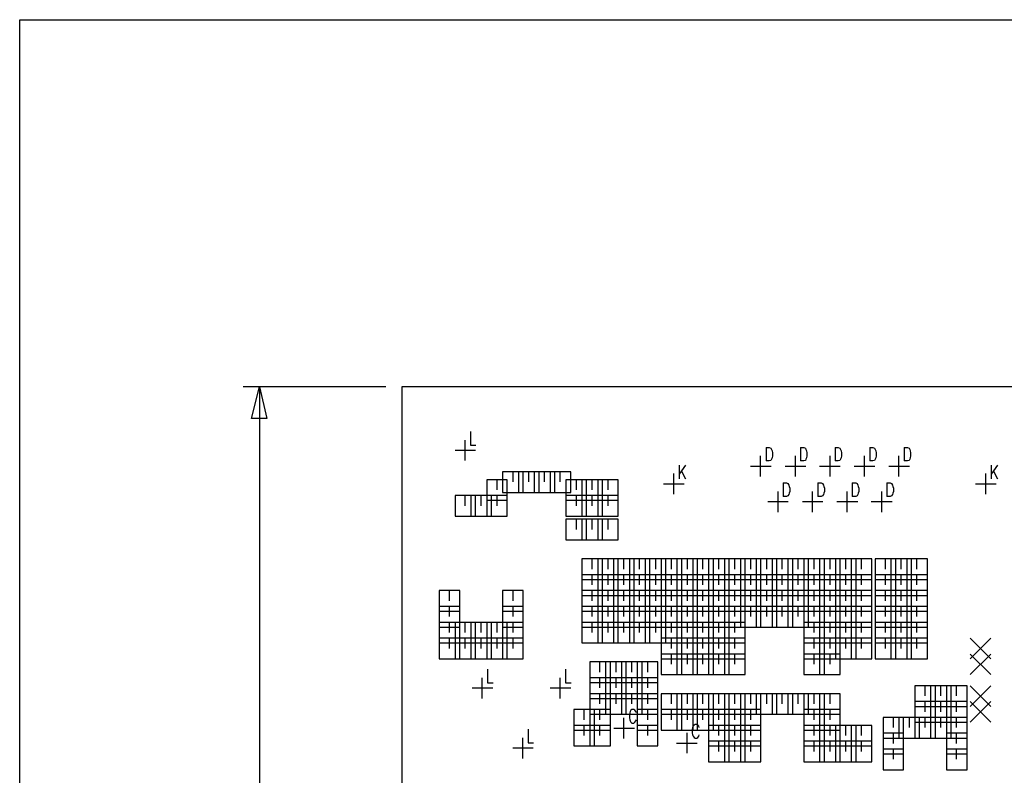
# Model space of a CAD drawing. Extents: x 11.9 to 28.1, y 10.8 to 21.2.
# Tile 7 of 45: x 11.9 to 15, y 18.8 to 21.2. Entities that reach past the tile are written whole.
import ezdxf

# ---------------------------------------------------------------- set-up
doc = ezdxf.new("R2010")
doc.units = 0
doc.header["$MEASUREMENT"] = 0
doc.layers.add('LAYNR1', color=2, linetype='Continuous')

msp = doc.modelspace()

# ---------------------------------------------------------------- linework, layer by layer
at = {"layer": 'LAYNR1', "color": 7}
for points in [[(11.892, 21.199), (28.093, 21.199)], [(11.892, 10.799), (11.892, 21.199)], [(13.047, 20.041), (12.597, 20.041)], [(12.623, 19.941), (12.648, 20.041)], [(12.648, 20.041), (12.648, 17.417)], [(12.648, 20.041), (12.672, 19.941)], [(23.448, 20.041), (13.097, 20.041)], [(13.097, 20.041), (13.097, 14.641)], [(13.097, 20.041), (13.098, 20.041)], [(12.672, 19.941), (12.623, 19.941)], [(13.314, 19.9), (13.314, 19.857)], [(13.297, 19.808), (13.297, 19.873)], [(13.314, 19.857), (13.331, 19.857)], [(14.246, 19.85), (14.246, 19.807)], [(14.246, 19.85), (14.256, 19.85), (14.261, 19.847), (14.263, 19.843), (14.265, 19.839)], [(14.355, 19.85), (14.355, 19.807)], [(14.355, 19.85), (14.365, 19.85), (14.37, 19.847), (14.372, 19.843), (14.374, 19.839)], [(14.464, 19.85), (14.464, 19.807)], [(14.464, 19.85), (14.474, 19.85), (14.479, 19.847), (14.481, 19.843), (14.483, 19.839)], [(14.573, 19.85), (14.573, 19.807)], [(14.573, 19.85), (14.583, 19.85), (14.588, 19.847), (14.59, 19.843), (14.592, 19.839)], [(14.682, 19.85), (14.682, 19.807)], [(14.682, 19.85), (14.692, 19.85), (14.697, 19.847), (14.699, 19.843), (14.701, 19.839)], [(13.265, 19.841), (13.33, 19.841)], [(14.229, 19.758), (14.229, 19.823)], [(14.266, 19.823), (14.265, 19.817), (14.263, 19.813), (14.261, 19.809), (14.256, 19.807)], [(14.265, 19.839), (14.266, 19.833), (14.266, 19.823)], [(14.339, 19.758), (14.339, 19.823)], [(14.375, 19.823), (14.374, 19.817), (14.372, 19.813), (14.37, 19.809), (14.365, 19.807)], [(14.374, 19.839), (14.375, 19.833), (14.375, 19.823)], [(14.448, 19.758), (14.448, 19.823)], [(14.484, 19.823), (14.483, 19.817), (14.481, 19.813), (14.479, 19.809), (14.474, 19.807)], [(14.483, 19.839), (14.484, 19.833), (14.484, 19.823)], [(14.557, 19.758), (14.557, 19.823)], [(14.593, 19.823), (14.592, 19.817), (14.59, 19.813), (14.588, 19.809), (14.583, 19.807)], [(14.592, 19.839), (14.593, 19.833), (14.593, 19.823)], [(14.665, 19.758), (14.665, 19.823)], [(14.702, 19.823), (14.701, 19.817), (14.699, 19.813), (14.697, 19.809), (14.692, 19.807)], [(14.701, 19.839), (14.702, 19.833), (14.702, 19.823)], [(13.972, 19.794), (13.972, 19.751)], [(13.992, 19.794), (13.972, 19.765)], [(14.197, 19.791), (14.262, 19.791)], [(14.256, 19.807), (14.246, 19.807)], [(14.306, 19.791), (14.371, 19.791)], [(14.365, 19.807), (14.355, 19.807)], [(14.415, 19.791), (14.48, 19.791)], [(14.474, 19.807), (14.464, 19.807)], [(14.524, 19.791), (14.589, 19.791)], [(14.583, 19.807), (14.573, 19.807)], [(14.633, 19.791), (14.698, 19.791)], [(14.692, 19.807), (14.682, 19.807)], [(14.956, 19.794), (14.956, 19.751)], [(14.976, 19.794), (14.956, 19.765)], [(13.48, 19.773), (13.415, 19.773)], [(13.415, 19.773), (13.415, 19.708)], [(13.448, 19.741), (13.448, 19.773)], [(13.53, 19.773), (13.465, 19.773)], [(13.465, 19.773), (13.465, 19.708)], [(13.48, 19.708), (13.48, 19.773)], [(13.498, 19.741), (13.498, 19.773)], [(13.58, 19.773), (13.515, 19.773)], [(13.515, 19.773), (13.515, 19.708)], [(13.53, 19.708), (13.53, 19.773)], [(13.547, 19.741), (13.547, 19.773)], [(13.63, 19.773), (13.565, 19.773)], [(13.565, 19.773), (13.565, 19.708)], [(13.58, 19.708), (13.58, 19.773)], [(13.597, 19.741), (13.597, 19.773)], [(13.63, 19.708), (13.63, 19.773)], [(13.955, 19.702), (13.955, 19.767)], [(13.979, 19.775), (13.992, 19.751)], [(14.939, 19.702), (14.939, 19.767)], [(14.963, 19.775), (14.976, 19.751)], [(13.43, 19.748), (13.365, 19.748)], [(13.365, 19.748), (13.365, 19.683)], [(13.398, 19.716), (13.398, 19.748)], [(13.43, 19.683), (13.43, 19.748)], [(13.68, 19.748), (13.615, 19.748)], [(13.615, 19.748), (13.615, 19.683)], [(13.648, 19.716), (13.648, 19.748)], [(13.73, 19.748), (13.665, 19.748)], [(13.665, 19.748), (13.665, 19.683)], [(13.68, 19.683), (13.68, 19.748)], [(13.698, 19.716), (13.698, 19.748)], [(13.78, 19.748), (13.715, 19.748)], [(13.715, 19.748), (13.715, 19.683)], [(13.73, 19.683), (13.73, 19.748)], [(13.748, 19.716), (13.748, 19.748)], [(13.78, 19.683), (13.78, 19.748)], [(13.923, 19.735), (13.988, 19.735)], [(14.3, 19.738), (14.3, 19.695)], [(14.3, 19.738), (14.311, 19.738), (14.315, 19.736), (14.318, 19.731), (14.319, 19.727)], [(14.319, 19.727), (14.321, 19.721), (14.321, 19.711)], [(14.409, 19.738), (14.409, 19.695)], [(14.409, 19.738), (14.42, 19.738), (14.424, 19.736), (14.427, 19.731), (14.428, 19.727)], [(14.428, 19.727), (14.43, 19.721), (14.43, 19.711)], [(14.518, 19.738), (14.518, 19.695)], [(14.518, 19.738), (14.529, 19.738), (14.533, 19.736), (14.536, 19.731), (14.537, 19.727)], [(14.537, 19.727), (14.539, 19.721), (14.539, 19.711)], [(14.627, 19.738), (14.627, 19.695)], [(14.627, 19.738), (14.638, 19.738), (14.642, 19.736), (14.645, 19.731), (14.646, 19.727)], [(14.646, 19.727), (14.648, 19.721), (14.648, 19.711)], [(14.907, 19.735), (14.972, 19.735)], [(13.33, 19.698), (13.265, 19.698)], [(13.265, 19.698), (13.265, 19.633)], [(13.297, 19.666), (13.297, 19.698)], [(13.38, 19.698), (13.315, 19.698)], [(13.315, 19.698), (13.315, 19.633)], [(13.33, 19.633), (13.33, 19.698)], [(13.347, 19.666), (13.347, 19.698)], [(13.43, 19.698), (13.365, 19.698)], [(13.365, 19.698), (13.365, 19.633)], [(13.38, 19.633), (13.38, 19.698)], [(13.398, 19.666), (13.398, 19.698)], [(13.415, 19.708), (13.48, 19.708)], [(13.43, 19.633), (13.43, 19.698)], [(13.465, 19.708), (13.53, 19.708)], [(13.515, 19.708), (13.58, 19.708)], [(13.565, 19.708), (13.63, 19.708)], [(13.68, 19.698), (13.615, 19.698)], [(13.615, 19.698), (13.615, 19.633)], [(13.648, 19.666), (13.648, 19.698)], [(13.73, 19.698), (13.665, 19.698)], [(13.665, 19.698), (13.665, 19.633)], [(13.68, 19.633), (13.68, 19.698)], [(13.698, 19.666), (13.698, 19.698)], [(13.78, 19.698), (13.715, 19.698)], [(13.715, 19.698), (13.715, 19.633)], [(13.73, 19.633), (13.73, 19.698)], [(13.748, 19.666), (13.748, 19.698)], [(13.78, 19.633), (13.78, 19.698)], [(14.284, 19.646), (14.284, 19.711)], [(14.311, 19.695), (14.3, 19.695)], [(14.321, 19.711), (14.319, 19.705), (14.318, 19.701), (14.315, 19.697), (14.311, 19.695)], [(14.393, 19.646), (14.393, 19.711)], [(14.42, 19.695), (14.409, 19.695)], [(14.43, 19.711), (14.428, 19.705), (14.427, 19.701), (14.424, 19.697), (14.42, 19.695)], [(14.502, 19.646), (14.502, 19.711)], [(14.529, 19.695), (14.518, 19.695)], [(14.539, 19.711), (14.537, 19.705), (14.536, 19.701), (14.533, 19.697), (14.529, 19.695)], [(14.611, 19.646), (14.611, 19.711)], [(14.638, 19.695), (14.627, 19.695)], [(14.648, 19.711), (14.646, 19.705), (14.645, 19.701), (14.642, 19.697), (14.638, 19.695)], [(13.365, 19.683), (13.43, 19.683)], [(13.615, 19.683), (13.68, 19.683)], [(13.665, 19.683), (13.73, 19.683)], [(13.715, 19.683), (13.78, 19.683)], [(14.252, 19.679), (14.316, 19.679)], [(14.361, 19.679), (14.425, 19.679)], [(14.469, 19.679), (14.535, 19.679)], [(14.578, 19.679), (14.644, 19.679)], [(13.265, 19.633), (13.33, 19.633)], [(13.315, 19.633), (13.38, 19.633)], [(13.365, 19.633), (13.43, 19.633)], [(13.615, 19.633), (13.68, 19.633)], [(13.665, 19.633), (13.73, 19.633)], [(13.715, 19.633), (13.78, 19.633)], [(13.68, 19.623), (13.615, 19.623)], [(13.615, 19.623), (13.615, 19.558)], [(13.648, 19.591), (13.648, 19.623)], [(13.73, 19.623), (13.665, 19.623)], [(13.665, 19.623), (13.665, 19.558)], [(13.68, 19.558), (13.68, 19.623)], [(13.698, 19.591), (13.698, 19.623)], [(13.78, 19.623), (13.715, 19.623)], [(13.715, 19.623), (13.715, 19.558)], [(13.73, 19.558), (13.73, 19.623)], [(13.748, 19.591), (13.748, 19.623)], [(13.78, 19.558), (13.78, 19.623)], [(13.615, 19.558), (13.68, 19.558)], [(13.665, 19.558), (13.73, 19.558)], [(13.715, 19.558), (13.78, 19.558)], [(13.73, 19.498), (13.665, 19.498)], [(13.665, 19.498), (13.665, 19.433)], [(13.698, 19.466), (13.698, 19.498)], [(13.78, 19.498), (13.715, 19.498)], [(13.715, 19.498), (13.715, 19.433)], [(13.73, 19.433), (13.73, 19.498)], [(13.748, 19.466), (13.748, 19.498)], [(13.83, 19.498), (13.765, 19.498)], [(13.765, 19.498), (13.765, 19.433)], [(13.78, 19.433), (13.78, 19.498)], [(13.797, 19.466), (13.797, 19.498)], [(13.88, 19.498), (13.815, 19.498)], [(13.815, 19.498), (13.815, 19.433)], [(13.83, 19.433), (13.83, 19.498)], [(13.847, 19.466), (13.847, 19.498)], [(13.93, 19.498), (13.865, 19.498)], [(13.865, 19.498), (13.865, 19.433)], [(13.88, 19.433), (13.88, 19.498)], [(13.898, 19.466), (13.898, 19.498)], [(13.98, 19.498), (13.915, 19.498)], [(13.915, 19.498), (13.915, 19.433)], [(13.93, 19.433), (13.93, 19.498)], [(13.948, 19.466), (13.948, 19.498)], [(14.03, 19.498), (13.965, 19.498)], [(13.965, 19.498), (13.965, 19.433)], [(13.98, 19.433), (13.98, 19.498)], [(13.998, 19.466), (13.998, 19.498)], [(14.08, 19.498), (14.015, 19.498)], [(14.015, 19.498), (14.015, 19.433)], [(14.03, 19.433), (14.03, 19.498)], [(14.047, 19.466), (14.047, 19.498)], [(14.13, 19.498), (14.065, 19.498)], [(14.065, 19.498), (14.065, 19.433)], [(14.08, 19.433), (14.08, 19.498)], [(14.097, 19.466), (14.097, 19.498)], [(14.18, 19.498), (14.115, 19.498)], [(14.115, 19.498), (14.115, 19.433)], [(14.13, 19.433), (14.13, 19.498)], [(14.148, 19.466), (14.148, 19.498)], [(14.23, 19.498), (14.165, 19.498)], [(14.165, 19.498), (14.165, 19.433)], [(14.18, 19.433), (14.18, 19.498)], [(14.198, 19.466), (14.198, 19.498)], [(14.28, 19.498), (14.215, 19.498)], [(14.215, 19.498), (14.215, 19.433)], [(14.23, 19.433), (14.23, 19.498)], [(14.248, 19.466), (14.248, 19.498)], [(14.33, 19.498), (14.265, 19.498)], [(14.265, 19.498), (14.265, 19.433)], [(14.28, 19.433), (14.28, 19.498)], [(14.297, 19.466), (14.297, 19.498)], [(14.38, 19.498), (14.315, 19.498)], [(14.315, 19.498), (14.315, 19.433)], [(14.33, 19.433), (14.33, 19.498)], [(14.347, 19.466), (14.347, 19.498)], [(14.43, 19.498), (14.365, 19.498)], [(14.365, 19.498), (14.365, 19.433)], [(14.38, 19.433), (14.38, 19.498)], [(14.398, 19.466), (14.398, 19.498)], [(14.48, 19.498), (14.415, 19.498)], [(14.415, 19.498), (14.415, 19.433)], [(14.43, 19.433), (14.43, 19.498)], [(14.448, 19.466), (14.448, 19.498)], [(14.53, 19.498), (14.465, 19.498)], [(14.465, 19.498), (14.465, 19.433)], [(14.48, 19.433), (14.48, 19.498)], [(14.498, 19.466), (14.498, 19.498)], [(14.58, 19.498), (14.515, 19.498)], [(14.515, 19.498), (14.515, 19.433)], [(14.53, 19.433), (14.53, 19.498)], [(14.547, 19.466), (14.547, 19.498)], [(14.58, 19.433), (14.58, 19.498)], [(14.655, 19.498), (14.59, 19.498)], [(14.59, 19.498), (14.59, 19.433)], [(14.623, 19.466), (14.623, 19.498)], [(14.705, 19.498), (14.64, 19.498)], [(14.64, 19.498), (14.64, 19.433)], [(14.655, 19.433), (14.655, 19.498)], [(14.672, 19.466), (14.672, 19.498)], [(14.755, 19.498), (14.69, 19.498)], [(14.69, 19.498), (14.69, 19.433)], [(14.705, 19.433), (14.705, 19.498)], [(14.722, 19.466), (14.722, 19.498)], [(14.755, 19.433), (14.755, 19.498)], [(13.73, 19.448), (13.665, 19.448)], [(13.665, 19.448), (13.665, 19.383)], [(13.698, 19.416), (13.698, 19.448)], [(13.78, 19.448), (13.715, 19.448)], [(13.715, 19.448), (13.715, 19.383)], [(13.73, 19.383), (13.73, 19.448)], [(13.748, 19.416), (13.748, 19.448)], [(13.83, 19.448), (13.765, 19.448)], [(13.765, 19.448), (13.765, 19.383)], [(13.78, 19.383), (13.78, 19.448)], [(13.797, 19.416), (13.797, 19.448)], [(13.88, 19.448), (13.815, 19.448)], [(13.815, 19.448), (13.815, 19.383)], [(13.83, 19.383), (13.83, 19.448)], [(13.847, 19.416), (13.847, 19.448)], [(13.93, 19.448), (13.865, 19.448)], [(13.865, 19.448), (13.865, 19.383)], [(13.88, 19.383), (13.88, 19.448)], [(13.898, 19.416), (13.898, 19.448)], [(13.98, 19.448), (13.915, 19.448)], [(13.915, 19.448), (13.915, 19.383)], [(13.93, 19.383), (13.93, 19.448)], [(13.948, 19.416), (13.948, 19.448)], [(14.03, 19.448), (13.965, 19.448)], [(13.965, 19.448), (13.965, 19.383)], [(13.98, 19.383), (13.98, 19.448)], [(13.998, 19.416), (13.998, 19.448)], [(14.08, 19.448), (14.015, 19.448)], [(14.015, 19.448), (14.015, 19.383)], [(14.03, 19.383), (14.03, 19.448)], [(14.047, 19.416), (14.047, 19.448)], [(14.13, 19.448), (14.065, 19.448)], [(14.065, 19.448), (14.065, 19.383)], [(14.08, 19.383), (14.08, 19.448)], [(14.097, 19.416), (14.097, 19.448)], [(14.18, 19.448), (14.115, 19.448)], [(14.115, 19.448), (14.115, 19.383)], [(14.13, 19.383), (14.13, 19.448)], [(14.148, 19.416), (14.148, 19.448)], [(14.23, 19.448), (14.165, 19.448)], [(14.165, 19.448), (14.165, 19.383)], [(14.18, 19.383), (14.18, 19.448)], [(14.198, 19.416), (14.198, 19.448)], [(14.28, 19.448), (14.215, 19.448)], [(14.215, 19.448), (14.215, 19.383)], [(14.23, 19.383), (14.23, 19.448)], [(14.248, 19.416), (14.248, 19.448)], [(14.33, 19.448), (14.265, 19.448)], [(14.265, 19.448), (14.265, 19.383)], [(14.28, 19.383), (14.28, 19.448)], [(14.297, 19.416), (14.297, 19.448)], [(14.38, 19.448), (14.315, 19.448)], [(14.315, 19.448), (14.315, 19.383)], [(14.33, 19.383), (14.33, 19.448)], [(14.347, 19.416), (14.347, 19.448)], [(14.43, 19.448), (14.365, 19.448)], [(14.365, 19.448), (14.365, 19.383)], [(14.38, 19.383), (14.38, 19.448)], [(14.398, 19.416), (14.398, 19.448)], [(14.48, 19.448), (14.415, 19.448)], [(14.415, 19.448), (14.415, 19.383)], [(14.43, 19.383), (14.43, 19.448)], [(14.448, 19.416), (14.448, 19.448)], [(14.53, 19.448), (14.465, 19.448)], [(14.465, 19.448), (14.465, 19.383)], [(14.48, 19.383), (14.48, 19.448)], [(14.498, 19.416), (14.498, 19.448)], [(14.58, 19.448), (14.515, 19.448)], [(14.515, 19.448), (14.515, 19.383)], [(14.53, 19.383), (14.53, 19.448)], [(14.547, 19.416), (14.547, 19.448)], [(14.58, 19.383), (14.58, 19.448)], [(14.655, 19.448), (14.59, 19.448)], [(14.59, 19.448), (14.59, 19.383)], [(14.623, 19.416), (14.623, 19.448)], [(14.705, 19.448), (14.64, 19.448)], [(14.64, 19.448), (14.64, 19.383)], [(14.655, 19.383), (14.655, 19.448)], [(14.672, 19.416), (14.672, 19.448)], [(14.755, 19.448), (14.69, 19.448)], [(14.69, 19.448), (14.69, 19.383)], [(14.705, 19.383), (14.705, 19.448)], [(14.722, 19.416), (14.722, 19.448)], [(14.755, 19.383), (14.755, 19.448)], [(13.665, 19.433), (13.73, 19.433)], [(13.715, 19.433), (13.78, 19.433)], [(13.765, 19.433), (13.83, 19.433)], [(13.815, 19.433), (13.88, 19.433)], [(13.865, 19.433), (13.93, 19.433)], [(13.915, 19.433), (13.98, 19.433)], [(13.965, 19.433), (14.03, 19.433)], [(14.015, 19.433), (14.08, 19.433)], [(14.065, 19.433), (14.13, 19.433)], [(14.115, 19.433), (14.18, 19.433)], [(14.165, 19.433), (14.23, 19.433)], [(14.215, 19.433), (14.28, 19.433)], [(14.265, 19.433), (14.33, 19.433)], [(14.315, 19.433), (14.38, 19.433)], [(14.365, 19.433), (14.43, 19.433)], [(14.415, 19.433), (14.48, 19.433)], [(14.465, 19.433), (14.53, 19.433)], [(14.515, 19.433), (14.58, 19.433)], [(14.59, 19.433), (14.655, 19.433)], [(14.64, 19.433), (14.705, 19.433)], [(14.69, 19.433), (14.755, 19.433)], [(13.28, 19.398), (13.215, 19.398)], [(13.215, 19.398), (13.215, 19.333)], [(13.248, 19.366), (13.248, 19.398)], [(13.28, 19.333), (13.28, 19.398)], [(13.48, 19.398), (13.415, 19.398)], [(13.415, 19.398), (13.415, 19.333)], [(13.448, 19.366), (13.448, 19.398)], [(13.48, 19.333), (13.48, 19.398)], [(13.73, 19.398), (13.665, 19.398)], [(13.665, 19.398), (13.665, 19.333)], [(13.665, 19.383), (13.73, 19.383)], [(13.698, 19.366), (13.698, 19.398)], [(13.78, 19.398), (13.715, 19.398)], [(13.715, 19.398), (13.715, 19.333)], [(13.715, 19.383), (13.78, 19.383)], [(13.73, 19.333), (13.73, 19.398)], [(13.748, 19.366), (13.748, 19.398)], [(13.83, 19.398), (13.765, 19.398)], [(13.765, 19.398), (13.765, 19.333)], [(13.765, 19.383), (13.83, 19.383)], [(13.78, 19.333), (13.78, 19.398)], [(13.797, 19.366), (13.797, 19.398)], [(13.88, 19.398), (13.815, 19.398)], [(13.815, 19.398), (13.815, 19.333)], [(13.815, 19.383), (13.88, 19.383)], [(13.83, 19.333), (13.83, 19.398)], [(13.847, 19.366), (13.847, 19.398)], [(13.93, 19.398), (13.865, 19.398)], [(13.865, 19.398), (13.865, 19.333)], [(13.865, 19.383), (13.93, 19.383)], [(13.88, 19.333), (13.88, 19.398)], [(13.898, 19.366), (13.898, 19.398)], [(13.98, 19.398), (13.915, 19.398)], [(13.915, 19.398), (13.915, 19.333)], [(13.915, 19.383), (13.98, 19.383)], [(13.93, 19.333), (13.93, 19.398)], [(13.948, 19.366), (13.948, 19.398)], [(14.03, 19.398), (13.965, 19.398)], [(13.965, 19.398), (13.965, 19.333)], [(13.965, 19.383), (14.03, 19.383)], [(13.98, 19.333), (13.98, 19.398)], [(13.998, 19.366), (13.998, 19.398)], [(14.08, 19.398), (14.015, 19.398)], [(14.015, 19.398), (14.015, 19.333)], [(14.015, 19.383), (14.08, 19.383)], [(14.03, 19.333), (14.03, 19.398)], [(14.047, 19.366), (14.047, 19.398)], [(14.13, 19.398), (14.065, 19.398)], [(14.065, 19.398), (14.065, 19.333)], [(14.065, 19.383), (14.13, 19.383)], [(14.08, 19.333), (14.08, 19.398)], [(14.097, 19.366), (14.097, 19.398)], [(14.18, 19.398), (14.115, 19.398)], [(14.115, 19.398), (14.115, 19.333)], [(14.115, 19.383), (14.18, 19.383)], [(14.13, 19.333), (14.13, 19.398)], [(14.148, 19.366), (14.148, 19.398)], [(14.23, 19.398), (14.165, 19.398)], [(14.165, 19.398), (14.165, 19.333)], [(14.165, 19.383), (14.23, 19.383)], [(14.18, 19.333), (14.18, 19.398)], [(14.198, 19.366), (14.198, 19.398)], [(14.28, 19.398), (14.215, 19.398)], [(14.215, 19.398), (14.215, 19.333)], [(14.215, 19.383), (14.28, 19.383)], [(14.23, 19.333), (14.23, 19.398)], [(14.248, 19.366), (14.248, 19.398)], [(14.33, 19.398), (14.265, 19.398)], [(14.265, 19.398), (14.265, 19.333)], [(14.265, 19.383), (14.33, 19.383)], [(14.28, 19.333), (14.28, 19.398)], [(14.297, 19.366), (14.297, 19.398)], [(14.38, 19.398), (14.315, 19.398)], [(14.315, 19.398), (14.315, 19.333)], [(14.315, 19.383), (14.38, 19.383)], [(14.33, 19.333), (14.33, 19.398)], [(14.347, 19.366), (14.347, 19.398)], [(14.43, 19.398), (14.365, 19.398)], [(14.365, 19.398), (14.365, 19.333)], [(14.365, 19.383), (14.43, 19.383)], [(14.38, 19.333), (14.38, 19.398)], [(14.398, 19.366), (14.398, 19.398)], [(14.48, 19.398), (14.415, 19.398)], [(14.415, 19.398), (14.415, 19.333)], [(14.415, 19.383), (14.48, 19.383)], [(14.43, 19.333), (14.43, 19.398)], [(14.448, 19.366), (14.448, 19.398)], [(14.53, 19.398), (14.465, 19.398)], [(14.465, 19.398), (14.465, 19.333)], [(14.465, 19.383), (14.53, 19.383)], [(14.48, 19.333), (14.48, 19.398)], [(14.498, 19.366), (14.498, 19.398)], [(14.58, 19.398), (14.515, 19.398)], [(14.515, 19.398), (14.515, 19.333)], [(14.515, 19.383), (14.58, 19.383)], [(14.53, 19.333), (14.53, 19.398)], [(14.547, 19.366), (14.547, 19.398)], [(14.58, 19.333), (14.58, 19.398)], [(14.655, 19.398), (14.59, 19.398)], [(14.59, 19.398), (14.59, 19.333)], [(14.59, 19.383), (14.655, 19.383)], [(14.623, 19.366), (14.623, 19.398)], [(14.705, 19.398), (14.64, 19.398)], [(14.64, 19.398), (14.64, 19.333)], [(14.64, 19.383), (14.705, 19.383)], [(14.655, 19.333), (14.655, 19.398)], [(14.672, 19.366), (14.672, 19.398)], [(14.755, 19.398), (14.69, 19.398)], [(14.69, 19.398), (14.69, 19.333)], [(14.69, 19.383), (14.755, 19.383)], [(14.705, 19.333), (14.705, 19.398)], [(14.722, 19.366), (14.722, 19.398)], [(14.755, 19.333), (14.755, 19.398)], [(13.28, 19.348), (13.215, 19.348)], [(13.215, 19.348), (13.215, 19.283)], [(13.248, 19.316), (13.248, 19.348)], [(13.28, 19.283), (13.28, 19.348)], [(13.48, 19.348), (13.415, 19.348)], [(13.415, 19.348), (13.415, 19.283)], [(13.448, 19.316), (13.448, 19.348)], [(13.48, 19.283), (13.48, 19.348)], [(13.73, 19.348), (13.665, 19.348)], [(13.665, 19.348), (13.665, 19.283)], [(13.698, 19.316), (13.698, 19.348)], [(13.78, 19.348), (13.715, 19.348)], [(13.715, 19.348), (13.715, 19.283)], [(13.73, 19.283), (13.73, 19.348)], [(13.748, 19.316), (13.748, 19.348)], [(13.83, 19.348), (13.765, 19.348)], [(13.765, 19.348), (13.765, 19.283)], [(13.78, 19.283), (13.78, 19.348)], [(13.797, 19.316), (13.797, 19.348)], [(13.88, 19.348), (13.815, 19.348)], [(13.815, 19.348), (13.815, 19.283)], [(13.83, 19.283), (13.83, 19.348)], [(13.847, 19.316), (13.847, 19.348)], [(13.93, 19.348), (13.865, 19.348)], [(13.865, 19.348), (13.865, 19.283)], [(13.88, 19.283), (13.88, 19.348)], [(13.898, 19.316), (13.898, 19.348)], [(13.98, 19.348), (13.915, 19.348)], [(13.915, 19.348), (13.915, 19.283)], [(13.93, 19.283), (13.93, 19.348)], [(13.948, 19.316), (13.948, 19.348)], [(14.03, 19.348), (13.965, 19.348)], [(13.965, 19.348), (13.965, 19.283)], [(13.98, 19.283), (13.98, 19.348)], [(13.998, 19.316), (13.998, 19.348)], [(14.08, 19.348), (14.015, 19.348)], [(14.015, 19.348), (14.015, 19.283)], [(14.03, 19.283), (14.03, 19.348)], [(14.047, 19.316), (14.047, 19.348)], [(14.13, 19.348), (14.065, 19.348)], [(14.065, 19.348), (14.065, 19.283)], [(14.08, 19.283), (14.08, 19.348)], [(14.097, 19.316), (14.097, 19.348)], [(14.18, 19.348), (14.115, 19.348)], [(14.115, 19.348), (14.115, 19.283)], [(14.13, 19.283), (14.13, 19.348)], [(14.148, 19.316), (14.148, 19.348)], [(14.23, 19.348), (14.165, 19.348)], [(14.165, 19.348), (14.165, 19.283)], [(14.18, 19.283), (14.18, 19.348)], [(14.198, 19.316), (14.198, 19.348)], [(14.28, 19.348), (14.215, 19.348)], [(14.215, 19.348), (14.215, 19.283)], [(14.23, 19.283), (14.23, 19.348)], [(14.248, 19.316), (14.248, 19.348)], [(14.33, 19.348), (14.265, 19.348)], [(14.265, 19.348), (14.265, 19.283)], [(14.28, 19.283), (14.28, 19.348)], [(14.297, 19.316), (14.297, 19.348)], [(14.38, 19.348), (14.315, 19.348)], [(14.315, 19.348), (14.315, 19.283)], [(14.33, 19.283), (14.33, 19.348)], [(14.347, 19.316), (14.347, 19.348)], [(14.43, 19.348), (14.365, 19.348)], [(14.365, 19.348), (14.365, 19.283)], [(14.38, 19.283), (14.38, 19.348)], [(14.398, 19.316), (14.398, 19.348)], [(14.48, 19.348), (14.415, 19.348)], [(14.415, 19.348), (14.415, 19.283)], [(14.43, 19.283), (14.43, 19.348)], [(14.448, 19.316), (14.448, 19.348)], [(14.53, 19.348), (14.465, 19.348)], [(14.465, 19.348), (14.465, 19.283)], [(14.48, 19.283), (14.48, 19.348)], [(14.498, 19.316), (14.498, 19.348)], [(14.58, 19.348), (14.515, 19.348)], [(14.515, 19.348), (14.515, 19.283)], [(14.53, 19.283), (14.53, 19.348)], [(14.547, 19.316), (14.547, 19.348)], [(14.58, 19.283), (14.58, 19.348)], [(14.655, 19.348), (14.59, 19.348)], [(14.59, 19.348), (14.59, 19.283)], [(14.623, 19.316), (14.623, 19.348)], [(14.705, 19.348), (14.64, 19.348)], [(14.64, 19.348), (14.64, 19.283)], [(14.655, 19.283), (14.655, 19.348)], [(14.672, 19.316), (14.672, 19.348)], [(14.755, 19.348), (14.69, 19.348)], [(14.69, 19.348), (14.69, 19.283)], [(14.705, 19.283), (14.705, 19.348)], [(14.722, 19.316), (14.722, 19.348)], [(14.755, 19.283), (14.755, 19.348)], [(13.215, 19.333), (13.28, 19.333)], [(13.415, 19.333), (13.48, 19.333)], [(13.665, 19.333), (13.73, 19.333)], [(13.715, 19.333), (13.78, 19.333)], [(13.765, 19.333), (13.83, 19.333)], [(13.815, 19.333), (13.88, 19.333)], [(13.865, 19.333), (13.93, 19.333)], [(13.915, 19.333), (13.98, 19.333)], [(13.965, 19.333), (14.03, 19.333)], [(14.015, 19.333), (14.08, 19.333)], [(14.065, 19.333), (14.13, 19.333)], [(14.115, 19.333), (14.18, 19.333)], [(14.165, 19.333), (14.23, 19.333)], [(14.215, 19.333), (14.28, 19.333)], [(14.265, 19.333), (14.33, 19.333)], [(14.315, 19.333), (14.38, 19.333)], [(14.365, 19.333), (14.43, 19.333)], [(14.415, 19.333), (14.48, 19.333)], [(14.465, 19.333), (14.53, 19.333)], [(14.515, 19.333), (14.58, 19.333)], [(14.59, 19.333), (14.655, 19.333)], [(14.64, 19.333), (14.705, 19.333)], [(14.69, 19.333), (14.755, 19.333)], [(13.28, 19.298), (13.215, 19.298)], [(13.215, 19.298), (13.215, 19.233)], [(13.248, 19.266), (13.248, 19.298)], [(13.33, 19.298), (13.265, 19.298)], [(13.265, 19.298), (13.265, 19.233)], [(13.28, 19.233), (13.28, 19.298)], [(13.297, 19.266), (13.297, 19.298)], [(13.38, 19.298), (13.315, 19.298)], [(13.315, 19.298), (13.315, 19.233)], [(13.33, 19.233), (13.33, 19.298)], [(13.347, 19.266), (13.347, 19.298)], [(13.43, 19.298), (13.365, 19.298)], [(13.365, 19.298), (13.365, 19.233)], [(13.38, 19.233), (13.38, 19.298)], [(13.398, 19.266), (13.398, 19.298)], [(13.48, 19.298), (13.415, 19.298)], [(13.415, 19.298), (13.415, 19.233)], [(13.43, 19.233), (13.43, 19.298)], [(13.448, 19.266), (13.448, 19.298)], [(13.48, 19.233), (13.48, 19.298)], [(13.73, 19.298), (13.665, 19.298)], [(13.665, 19.298), (13.665, 19.233)], [(13.698, 19.266), (13.698, 19.298)], [(13.78, 19.298), (13.715, 19.298)], [(13.715, 19.298), (13.715, 19.233)], [(13.73, 19.233), (13.73, 19.298)], [(13.748, 19.266), (13.748, 19.298)], [(13.83, 19.298), (13.765, 19.298)], [(13.765, 19.298), (13.765, 19.233)], [(13.78, 19.233), (13.78, 19.298)], [(13.797, 19.266), (13.797, 19.298)], [(13.88, 19.298), (13.815, 19.298)], [(13.815, 19.298), (13.815, 19.233)], [(13.83, 19.233), (13.83, 19.298)], [(13.847, 19.266), (13.847, 19.298)], [(13.93, 19.298), (13.865, 19.298)], [(13.865, 19.298), (13.865, 19.233)], [(13.88, 19.233), (13.88, 19.298)], [(13.898, 19.266), (13.898, 19.298)], [(13.98, 19.298), (13.915, 19.298)], [(13.915, 19.298), (13.915, 19.233)], [(13.93, 19.233), (13.93, 19.298)], [(13.948, 19.266), (13.948, 19.298)], [(14.03, 19.298), (13.965, 19.298)], [(13.965, 19.298), (13.965, 19.233)], [(13.98, 19.233), (13.98, 19.298)], [(13.998, 19.266), (13.998, 19.298)], [(14.08, 19.298), (14.015, 19.298)], [(14.015, 19.298), (14.015, 19.233)], [(14.03, 19.233), (14.03, 19.298)], [(14.047, 19.266), (14.047, 19.298)], [(14.13, 19.298), (14.065, 19.298)], [(14.065, 19.298), (14.065, 19.233)], [(14.08, 19.233), (14.08, 19.298)], [(14.097, 19.266), (14.097, 19.298)], [(14.18, 19.298), (14.115, 19.298)], [(14.115, 19.298), (14.115, 19.233)], [(14.13, 19.233), (14.13, 19.298)], [(14.148, 19.266), (14.148, 19.298)], [(14.18, 19.233), (14.18, 19.298)], [(14.43, 19.298), (14.365, 19.298)], [(14.365, 19.298), (14.365, 19.233)], [(14.398, 19.266), (14.398, 19.298)], [(14.48, 19.298), (14.415, 19.298)], [(14.415, 19.298), (14.415, 19.233)], [(14.43, 19.233), (14.43, 19.298)], [(14.448, 19.266), (14.448, 19.298)], [(14.53, 19.298), (14.465, 19.298)], [(14.465, 19.298), (14.465, 19.233)], [(14.48, 19.233), (14.48, 19.298)], [(14.498, 19.266), (14.498, 19.298)], [(14.58, 19.298), (14.515, 19.298)], [(14.515, 19.298), (14.515, 19.233)], [(14.53, 19.233), (14.53, 19.298)], [(14.547, 19.266), (14.547, 19.298)], [(14.58, 19.233), (14.58, 19.298)], [(14.655, 19.298), (14.59, 19.298)], [(14.59, 19.298), (14.59, 19.233)], [(14.623, 19.266), (14.623, 19.298)], [(14.705, 19.298), (14.64, 19.298)], [(14.64, 19.298), (14.64, 19.233)], [(14.655, 19.233), (14.655, 19.298)], [(14.672, 19.266), (14.672, 19.298)], [(14.755, 19.298), (14.69, 19.298)], [(14.69, 19.298), (14.69, 19.233)], [(14.705, 19.233), (14.705, 19.298)], [(14.722, 19.266), (14.722, 19.298)], [(14.755, 19.233), (14.755, 19.298)], [(13.215, 19.283), (13.28, 19.283)], [(13.415, 19.283), (13.48, 19.283)], [(13.665, 19.283), (13.73, 19.283)], [(13.715, 19.283), (13.78, 19.283)], [(13.765, 19.283), (13.83, 19.283)], [(13.815, 19.283), (13.88, 19.283)], [(13.865, 19.283), (13.93, 19.283)], [(13.915, 19.283), (13.98, 19.283)], [(13.965, 19.283), (14.03, 19.283)], [(14.015, 19.283), (14.08, 19.283)], [(14.065, 19.283), (14.13, 19.283)], [(14.115, 19.283), (14.18, 19.283)], [(14.165, 19.283), (14.23, 19.283)], [(14.215, 19.283), (14.28, 19.283)], [(14.265, 19.283), (14.33, 19.283)], [(14.315, 19.283), (14.38, 19.283)], [(14.365, 19.283), (14.43, 19.283)], [(14.415, 19.283), (14.48, 19.283)], [(14.465, 19.283), (14.53, 19.283)], [(14.515, 19.283), (14.58, 19.283)], [(14.59, 19.283), (14.655, 19.283)], [(14.64, 19.283), (14.705, 19.283)], [(14.69, 19.283), (14.755, 19.283)], [(13.28, 19.248), (13.215, 19.248)], [(13.215, 19.248), (13.215, 19.183)], [(13.215, 19.233), (13.28, 19.233)], [(13.248, 19.216), (13.248, 19.248)], [(13.33, 19.248), (13.265, 19.248)], [(13.265, 19.248), (13.265, 19.183)], [(13.265, 19.233), (13.33, 19.233)], [(13.28, 19.183), (13.28, 19.248)], [(13.297, 19.216), (13.297, 19.248)], [(13.38, 19.248), (13.315, 19.248)], [(13.315, 19.248), (13.315, 19.183)], [(13.315, 19.233), (13.38, 19.233)], [(13.33, 19.183), (13.33, 19.248)], [(13.347, 19.216), (13.347, 19.248)], [(13.43, 19.248), (13.365, 19.248)], [(13.365, 19.248), (13.365, 19.183)], [(13.365, 19.233), (13.43, 19.233)], [(13.38, 19.183), (13.38, 19.248)], [(13.398, 19.216), (13.398, 19.248)], [(13.48, 19.248), (13.415, 19.248)], [(13.415, 19.248), (13.415, 19.183)], [(13.415, 19.233), (13.48, 19.233)], [(13.43, 19.183), (13.43, 19.248)], [(13.448, 19.216), (13.448, 19.248)], [(13.48, 19.183), (13.48, 19.248)], [(13.665, 19.233), (13.73, 19.233)], [(13.715, 19.233), (13.78, 19.233)], [(13.765, 19.233), (13.83, 19.233)], [(13.815, 19.233), (13.88, 19.233)], [(13.865, 19.233), (13.93, 19.233)], [(13.98, 19.248), (13.915, 19.248)], [(13.915, 19.248), (13.915, 19.183)], [(13.915, 19.233), (13.98, 19.233)], [(13.948, 19.216), (13.948, 19.248)], [(14.03, 19.248), (13.965, 19.248)], [(13.965, 19.248), (13.965, 19.183)], [(13.965, 19.233), (14.03, 19.233)], [(13.98, 19.183), (13.98, 19.248)], [(13.998, 19.216), (13.998, 19.248)], [(14.08, 19.248), (14.015, 19.248)], [(14.015, 19.248), (14.015, 19.183)], [(14.015, 19.233), (14.08, 19.233)], [(14.03, 19.183), (14.03, 19.248)], [(14.047, 19.216), (14.047, 19.248)], [(14.13, 19.248), (14.065, 19.248)], [(14.065, 19.248), (14.065, 19.183)], [(14.065, 19.233), (14.13, 19.233)], [(14.08, 19.183), (14.08, 19.248)], [(14.097, 19.216), (14.097, 19.248)], [(14.18, 19.248), (14.115, 19.248)], [(14.115, 19.248), (14.115, 19.183)], [(14.115, 19.233), (14.18, 19.233)], [(14.13, 19.183), (14.13, 19.248)], [(14.148, 19.216), (14.148, 19.248)], [(14.18, 19.183), (14.18, 19.248)], [(14.43, 19.248), (14.365, 19.248)], [(14.365, 19.248), (14.365, 19.183)], [(14.365, 19.233), (14.43, 19.233)], [(14.398, 19.216), (14.398, 19.248)], [(14.48, 19.248), (14.415, 19.248)], [(14.415, 19.248), (14.415, 19.183)], [(14.415, 19.233), (14.48, 19.233)], [(14.43, 19.183), (14.43, 19.248)], [(14.448, 19.216), (14.448, 19.248)], [(14.53, 19.248), (14.465, 19.248)], [(14.465, 19.248), (14.465, 19.183)], [(14.465, 19.233), (14.53, 19.233)], [(14.48, 19.183), (14.48, 19.248)], [(14.498, 19.216), (14.498, 19.248)], [(14.58, 19.248), (14.515, 19.248)], [(14.515, 19.248), (14.515, 19.183)], [(14.515, 19.233), (14.58, 19.233)], [(14.53, 19.183), (14.53, 19.248)], [(14.547, 19.216), (14.547, 19.248)], [(14.58, 19.183), (14.58, 19.248)], [(14.655, 19.248), (14.59, 19.248)], [(14.59, 19.248), (14.59, 19.183)], [(14.59, 19.233), (14.655, 19.233)], [(14.623, 19.216), (14.623, 19.248)], [(14.705, 19.248), (14.64, 19.248)], [(14.64, 19.248), (14.64, 19.183)], [(14.64, 19.233), (14.705, 19.233)], [(14.655, 19.183), (14.655, 19.248)], [(14.672, 19.216), (14.672, 19.248)], [(14.755, 19.248), (14.69, 19.248)], [(14.69, 19.248), (14.69, 19.183)], [(14.69, 19.233), (14.755, 19.233)], [(14.705, 19.183), (14.705, 19.248)], [(14.722, 19.216), (14.722, 19.248)], [(14.755, 19.183), (14.755, 19.248)], [(14.89, 19.183), (14.955, 19.248)], [(14.89, 19.248), (14.955, 19.183)], [(13.98, 19.198), (13.915, 19.198)], [(13.915, 19.198), (13.915, 19.133)], [(13.948, 19.166), (13.948, 19.198)], [(14.03, 19.198), (13.965, 19.198)], [(13.965, 19.198), (13.965, 19.133)], [(13.98, 19.133), (13.98, 19.198)], [(13.998, 19.166), (13.998, 19.198)], [(14.08, 19.198), (14.015, 19.198)], [(14.015, 19.198), (14.015, 19.133)], [(14.03, 19.133), (14.03, 19.198)], [(14.047, 19.166), (14.047, 19.198)], [(14.13, 19.198), (14.065, 19.198)], [(14.065, 19.198), (14.065, 19.133)], [(14.08, 19.133), (14.08, 19.198)], [(14.097, 19.166), (14.097, 19.198)], [(14.18, 19.198), (14.115, 19.198)], [(14.115, 19.198), (14.115, 19.133)], [(14.13, 19.133), (14.13, 19.198)], [(14.148, 19.166), (14.148, 19.198)], [(14.18, 19.133), (14.18, 19.198)], [(14.43, 19.198), (14.365, 19.198)], [(14.365, 19.198), (14.365, 19.133)], [(14.398, 19.166), (14.398, 19.198)], [(14.48, 19.198), (14.415, 19.198)], [(14.415, 19.198), (14.415, 19.133)], [(14.43, 19.133), (14.43, 19.198)], [(14.448, 19.166), (14.448, 19.198)], [(14.48, 19.133), (14.48, 19.198)], [(14.89, 19.133), (14.955, 19.198)], [(14.89, 19.198), (14.955, 19.133)], [(13.215, 19.183), (13.28, 19.183)], [(13.265, 19.183), (13.33, 19.183)], [(13.315, 19.183), (13.38, 19.183)], [(13.365, 19.183), (13.43, 19.183)], [(13.415, 19.183), (13.48, 19.183)], [(13.755, 19.173), (13.69, 19.173)], [(13.69, 19.173), (13.69, 19.108)], [(13.722, 19.141), (13.722, 19.173)], [(13.805, 19.173), (13.74, 19.173)], [(13.74, 19.173), (13.74, 19.108)], [(13.755, 19.108), (13.755, 19.173)], [(13.773, 19.141), (13.773, 19.173)], [(13.855, 19.173), (13.79, 19.173)], [(13.79, 19.173), (13.79, 19.108)], [(13.805, 19.108), (13.805, 19.173)], [(13.823, 19.141), (13.823, 19.173)], [(13.905, 19.173), (13.84, 19.173)], [(13.84, 19.173), (13.84, 19.108)], [(13.855, 19.108), (13.855, 19.173)], [(13.873, 19.141), (13.873, 19.173)], [(13.905, 19.108), (13.905, 19.173)], [(13.915, 19.183), (13.98, 19.183)], [(13.965, 19.183), (14.03, 19.183)], [(14.015, 19.183), (14.08, 19.183)], [(14.065, 19.183), (14.13, 19.183)], [(14.115, 19.183), (14.18, 19.183)], [(14.365, 19.183), (14.43, 19.183)], [(14.415, 19.183), (14.48, 19.183)], [(14.465, 19.183), (14.53, 19.183)], [(14.515, 19.183), (14.58, 19.183)], [(14.59, 19.183), (14.655, 19.183)], [(14.64, 19.183), (14.705, 19.183)], [(14.69, 19.183), (14.755, 19.183)], [(13.368, 19.15), (13.368, 19.107)], [(13.614, 19.15), (13.614, 19.107)], [(13.915, 19.133), (13.98, 19.133)], [(13.965, 19.133), (14.03, 19.133)], [(14.015, 19.133), (14.08, 19.133)], [(14.065, 19.133), (14.13, 19.133)], [(14.115, 19.133), (14.18, 19.133)], [(14.365, 19.133), (14.43, 19.133)], [(14.415, 19.133), (14.48, 19.133)], [(13.351, 19.058), (13.351, 19.123)], [(13.368, 19.107), (13.385, 19.107)], [(13.597, 19.058), (13.597, 19.123)], [(13.614, 19.107), (13.631, 19.107)], [(13.755, 19.123), (13.69, 19.123)], [(13.69, 19.123), (13.69, 19.058)], [(13.69, 19.108), (13.755, 19.108)], [(13.722, 19.091), (13.722, 19.123)], [(13.805, 19.123), (13.74, 19.123)], [(13.74, 19.123), (13.74, 19.058)], [(13.74, 19.108), (13.805, 19.108)], [(13.755, 19.058), (13.755, 19.123)], [(13.773, 19.091), (13.773, 19.123)], [(13.855, 19.123), (13.79, 19.123)], [(13.79, 19.123), (13.79, 19.058)], [(13.79, 19.108), (13.855, 19.108)], [(13.805, 19.058), (13.805, 19.123)], [(13.823, 19.091), (13.823, 19.123)], [(13.905, 19.123), (13.84, 19.123)], [(13.84, 19.123), (13.84, 19.058)], [(13.84, 19.108), (13.905, 19.108)], [(13.855, 19.058), (13.855, 19.123)], [(13.873, 19.091), (13.873, 19.123)], [(13.905, 19.058), (13.905, 19.123)], [(13.319, 19.091), (13.384, 19.091)], [(13.565, 19.091), (13.63, 19.091)], [(13.755, 19.073), (13.69, 19.073)], [(13.69, 19.073), (13.69, 19.008)], [(13.722, 19.041), (13.722, 19.073)], [(13.805, 19.073), (13.74, 19.073)], [(13.74, 19.073), (13.74, 19.008)], [(13.755, 19.008), (13.755, 19.073)], [(13.773, 19.041), (13.773, 19.073)], [(13.855, 19.073), (13.79, 19.073)], [(13.79, 19.073), (13.79, 19.008)], [(13.805, 19.008), (13.805, 19.073)], [(13.823, 19.041), (13.823, 19.073)], [(13.905, 19.073), (13.84, 19.073)], [(13.84, 19.073), (13.84, 19.008)], [(13.855, 19.008), (13.855, 19.073)], [(13.873, 19.041), (13.873, 19.073)], [(13.905, 19.008), (13.905, 19.073)], [(13.98, 19.073), (13.915, 19.073)], [(13.915, 19.073), (13.915, 19.008)], [(13.948, 19.041), (13.948, 19.073)], [(14.03, 19.073), (13.965, 19.073)], [(13.965, 19.073), (13.965, 19.008)], [(13.98, 19.008), (13.98, 19.073)], [(13.998, 19.041), (13.998, 19.073)], [(14.08, 19.073), (14.015, 19.073)], [(14.015, 19.073), (14.015, 19.008)], [(14.03, 19.008), (14.03, 19.073)], [(14.047, 19.041), (14.047, 19.073)], [(14.13, 19.073), (14.065, 19.073)], [(14.065, 19.073), (14.065, 19.008)], [(14.08, 19.008), (14.08, 19.073)], [(14.097, 19.041), (14.097, 19.073)], [(14.18, 19.073), (14.115, 19.073)], [(14.115, 19.073), (14.115, 19.008)], [(14.13, 19.008), (14.13, 19.073)], [(14.148, 19.041), (14.148, 19.073)], [(14.23, 19.073), (14.165, 19.073)], [(14.165, 19.073), (14.165, 19.008)], [(14.18, 19.008), (14.18, 19.073)], [(14.198, 19.041), (14.198, 19.073)], [(14.28, 19.073), (14.215, 19.073)], [(14.215, 19.073), (14.215, 19.008)], [(14.23, 19.008), (14.23, 19.073)], [(14.248, 19.041), (14.248, 19.073)], [(14.33, 19.073), (14.265, 19.073)], [(14.265, 19.073), (14.265, 19.008)], [(14.28, 19.008), (14.28, 19.073)], [(14.297, 19.041), (14.297, 19.073)], [(14.38, 19.073), (14.315, 19.073)], [(14.315, 19.073), (14.315, 19.008)], [(14.33, 19.008), (14.33, 19.073)], [(14.347, 19.041), (14.347, 19.073)], [(14.43, 19.073), (14.365, 19.073)], [(14.365, 19.073), (14.365, 19.008)], [(14.38, 19.008), (14.38, 19.073)], [(14.398, 19.041), (14.398, 19.073)], [(14.48, 19.073), (14.415, 19.073)], [(14.415, 19.073), (14.415, 19.008)], [(14.43, 19.008), (14.43, 19.073)], [(14.448, 19.041), (14.448, 19.073)], [(14.48, 19.008), (14.48, 19.073)], [(14.78, 19.098), (14.715, 19.098)], [(14.715, 19.098), (14.715, 19.033)], [(14.748, 19.066), (14.748, 19.098)], [(14.83, 19.098), (14.765, 19.098)], [(14.765, 19.098), (14.765, 19.033)], [(14.78, 19.033), (14.78, 19.098)], [(14.797, 19.066), (14.797, 19.098)], [(14.88, 19.098), (14.815, 19.098)], [(14.815, 19.098), (14.815, 19.033)], [(14.83, 19.033), (14.83, 19.098)], [(14.847, 19.066), (14.847, 19.098)], [(14.88, 19.033), (14.88, 19.098)], [(14.89, 19.033), (14.955, 19.098)], [(14.89, 19.098), (14.955, 19.033)], [(13.69, 19.058), (13.755, 19.058)], [(13.74, 19.058), (13.805, 19.058)], [(13.79, 19.058), (13.855, 19.058)], [(13.84, 19.058), (13.905, 19.058)], [(14.78, 19.048), (14.715, 19.048)], [(14.715, 19.048), (14.715, 18.983)], [(14.748, 19.016), (14.748, 19.048)], [(14.83, 19.048), (14.765, 19.048)], [(14.765, 19.048), (14.765, 18.983)], [(14.78, 18.983), (14.78, 19.048)], [(14.797, 19.016), (14.797, 19.048)], [(14.88, 19.048), (14.815, 19.048)], [(14.815, 19.048), (14.815, 18.983)], [(14.83, 18.983), (14.83, 19.048)], [(14.847, 19.016), (14.847, 19.048)], [(14.88, 18.983), (14.88, 19.048)], [(14.89, 18.983), (14.955, 19.048)], [(14.89, 19.048), (14.955, 18.983)], [(13.705, 19.023), (13.64, 19.023)], [(13.64, 19.023), (13.64, 18.958)], [(13.672, 18.991), (13.672, 19.023)], [(13.755, 19.023), (13.69, 19.023)], [(13.69, 19.023), (13.69, 18.958)], [(13.69, 19.008), (13.755, 19.008)], [(13.705, 18.958), (13.705, 19.023)], [(13.722, 18.991), (13.722, 19.023)], [(13.74, 19.008), (13.805, 19.008)], [(13.755, 18.958), (13.755, 19.023)], [(13.79, 19.008), (13.855, 19.008)], [(13.837, 19.013), (13.835, 19.017), (13.832, 19.021), (13.829, 19.023), (13.823, 19.023), (13.82, 19.021), (13.817, 19.017), (13.816, 19.013), (13.815, 19.007), (13.815, 18.997), (13.816, 18.991), (13.817, 18.987), (13.82, 18.983), (13.823, 18.98), (13.829, 18.98), (13.832, 18.983), (13.835, 18.987), (13.837, 18.991)], [(13.905, 19.023), (13.84, 19.023)], [(13.84, 19.023), (13.84, 18.958)], [(13.84, 19.008), (13.905, 19.008)], [(13.873, 18.991), (13.873, 19.023)], [(13.905, 18.958), (13.905, 19.023)], [(13.98, 19.023), (13.915, 19.023)], [(13.915, 19.023), (13.915, 18.958)], [(13.915, 19.008), (13.98, 19.008)], [(13.948, 18.991), (13.948, 19.023)], [(14.03, 19.023), (13.965, 19.023)], [(13.965, 19.023), (13.965, 18.958)], [(13.965, 19.008), (14.03, 19.008)], [(13.98, 18.958), (13.98, 19.023)], [(13.998, 18.991), (13.998, 19.023)], [(14.08, 19.023), (14.015, 19.023)], [(14.015, 19.023), (14.015, 18.958)], [(14.015, 19.008), (14.08, 19.008)], [(14.03, 18.958), (14.03, 19.023)], [(14.047, 18.991), (14.047, 19.023)], [(14.13, 19.023), (14.065, 19.023)], [(14.065, 19.023), (14.065, 18.958)], [(14.065, 19.008), (14.13, 19.008)], [(14.08, 18.958), (14.08, 19.023)], [(14.097, 18.991), (14.097, 19.023)], [(14.18, 19.023), (14.115, 19.023)], [(14.115, 19.023), (14.115, 18.958)], [(14.115, 19.008), (14.18, 19.008)], [(14.13, 18.958), (14.13, 19.023)], [(14.148, 18.991), (14.148, 19.023)], [(14.23, 19.023), (14.165, 19.023)], [(14.165, 19.023), (14.165, 18.958)], [(14.165, 19.008), (14.23, 19.008)], [(14.18, 18.958), (14.18, 19.023)], [(14.198, 18.991), (14.198, 19.023)], [(14.215, 19.008), (14.28, 19.008)], [(14.23, 18.958), (14.23, 19.023)], [(14.265, 19.008), (14.33, 19.008)], [(14.315, 19.008), (14.38, 19.008)], [(14.43, 19.023), (14.365, 19.023)], [(14.365, 19.023), (14.365, 18.958)], [(14.365, 19.008), (14.43, 19.008)], [(14.398, 18.991), (14.398, 19.023)], [(14.48, 19.023), (14.415, 19.023)], [(14.415, 19.023), (14.415, 18.958)], [(14.415, 19.008), (14.48, 19.008)], [(14.43, 18.958), (14.43, 19.023)], [(14.448, 18.991), (14.448, 19.023)], [(14.48, 18.958), (14.48, 19.023)], [(14.715, 19.033), (14.78, 19.033)], [(14.765, 19.033), (14.83, 19.033)], [(14.815, 19.033), (14.88, 19.033)], [(13.798, 18.932), (13.798, 18.997)], [(14.035, 18.966), (14.034, 18.97), (14.031, 18.974), (14.028, 18.976), (14.022, 18.976), (14.019, 18.974), (14.016, 18.97), (14.014, 18.966), (14.013, 18.96), (14.013, 18.949), (14.014, 18.943), (14.016, 18.939), (14.019, 18.935), (14.022, 18.933), (14.028, 18.933), (14.031, 18.935), (14.034, 18.939), (14.035, 18.943)], [(14.68, 18.998), (14.615, 18.998)], [(14.615, 18.998), (14.615, 18.933)], [(14.648, 18.966), (14.648, 18.998)], [(14.73, 18.998), (14.665, 18.998)], [(14.665, 18.998), (14.665, 18.933)], [(14.68, 18.933), (14.68, 18.998)], [(14.698, 18.966), (14.698, 18.998)], [(14.78, 18.998), (14.715, 18.998)], [(14.715, 18.998), (14.715, 18.933)], [(14.715, 18.983), (14.78, 18.983)], [(14.73, 18.933), (14.73, 18.998)], [(14.748, 18.966), (14.748, 18.998)], [(14.83, 18.998), (14.765, 18.998)], [(14.765, 18.998), (14.765, 18.933)], [(14.765, 18.983), (14.83, 18.983)], [(14.78, 18.933), (14.78, 18.998)], [(14.797, 18.966), (14.797, 18.998)], [(14.88, 18.998), (14.815, 18.998)], [(14.815, 18.998), (14.815, 18.933)], [(14.815, 18.983), (14.88, 18.983)], [(14.83, 18.933), (14.83, 18.998)], [(14.847, 18.966), (14.847, 18.998)], [(14.88, 18.933), (14.88, 18.998)], [(13.496, 18.961), (13.496, 18.918)], [(13.705, 18.973), (13.64, 18.973)], [(13.64, 18.973), (13.64, 18.908)], [(13.64, 18.958), (13.705, 18.958)], [(13.672, 18.941), (13.672, 18.973)], [(13.755, 18.973), (13.69, 18.973)], [(13.69, 18.973), (13.69, 18.908)], [(13.69, 18.958), (13.755, 18.958)], [(13.705, 18.908), (13.705, 18.973)], [(13.722, 18.941), (13.722, 18.973)], [(13.755, 18.908), (13.755, 18.973)], [(13.766, 18.964), (13.831, 18.964)], [(13.905, 18.973), (13.84, 18.973)], [(13.84, 18.973), (13.84, 18.908)], [(13.84, 18.958), (13.905, 18.958)], [(13.873, 18.941), (13.873, 18.973)], [(13.905, 18.908), (13.905, 18.973)], [(13.915, 18.958), (13.98, 18.958)], [(13.965, 18.958), (14.03, 18.958)], [(13.997, 18.885), (13.997, 18.949)], [(14.015, 18.958), (14.08, 18.958)], [(14.13, 18.973), (14.065, 18.973)], [(14.065, 18.973), (14.065, 18.908)], [(14.065, 18.958), (14.13, 18.958)], [(14.097, 18.941), (14.097, 18.973)], [(14.18, 18.973), (14.115, 18.973)], [(14.115, 18.973), (14.115, 18.908)], [(14.115, 18.958), (14.18, 18.958)], [(14.13, 18.908), (14.13, 18.973)], [(14.148, 18.941), (14.148, 18.973)], [(14.23, 18.973), (14.165, 18.973)], [(14.165, 18.973), (14.165, 18.908)], [(14.165, 18.958), (14.23, 18.958)], [(14.18, 18.908), (14.18, 18.973)], [(14.198, 18.941), (14.198, 18.973)], [(14.23, 18.908), (14.23, 18.973)], [(14.43, 18.973), (14.365, 18.973)], [(14.365, 18.973), (14.365, 18.908)], [(14.365, 18.958), (14.43, 18.958)], [(14.398, 18.941), (14.398, 18.973)], [(14.48, 18.973), (14.415, 18.973)], [(14.415, 18.973), (14.415, 18.908)], [(14.415, 18.958), (14.48, 18.958)], [(14.43, 18.908), (14.43, 18.973)], [(14.448, 18.941), (14.448, 18.973)], [(14.53, 18.973), (14.465, 18.973)], [(14.465, 18.973), (14.465, 18.908)], [(14.48, 18.908), (14.48, 18.973)], [(14.498, 18.941), (14.498, 18.973)], [(14.58, 18.973), (14.515, 18.973)], [(14.515, 18.973), (14.515, 18.908)], [(14.53, 18.908), (14.53, 18.973)], [(14.547, 18.941), (14.547, 18.973)], [(14.58, 18.908), (14.58, 18.973)], [(14.68, 18.948), (14.615, 18.948)], [(14.615, 18.948), (14.615, 18.883)], [(14.648, 18.916), (14.648, 18.948)], [(14.68, 18.883), (14.68, 18.948)], [(14.88, 18.948), (14.815, 18.948)], [(14.815, 18.948), (14.815, 18.883)], [(14.847, 18.916), (14.847, 18.948)], [(14.88, 18.883), (14.88, 18.948)], [(13.479, 18.869), (13.479, 18.934)], [(13.496, 18.918), (13.513, 18.918)], [(13.964, 18.917), (14.029, 18.917)], [(14.13, 18.923), (14.065, 18.923)], [(14.065, 18.923), (14.065, 18.858)], [(14.097, 18.891), (14.097, 18.923)], [(14.18, 18.923), (14.115, 18.923)], [(14.115, 18.923), (14.115, 18.858)], [(14.13, 18.858), (14.13, 18.923)], [(14.148, 18.891), (14.148, 18.923)], [(14.23, 18.923), (14.165, 18.923)], [(14.165, 18.923), (14.165, 18.858)], [(14.18, 18.858), (14.18, 18.923)], [(14.198, 18.891), (14.198, 18.923)], [(14.23, 18.858), (14.23, 18.923)], [(14.43, 18.923), (14.365, 18.923)], [(14.365, 18.923), (14.365, 18.858)], [(14.398, 18.891), (14.398, 18.923)], [(14.48, 18.923), (14.415, 18.923)], [(14.415, 18.923), (14.415, 18.858)], [(14.43, 18.858), (14.43, 18.923)], [(14.448, 18.891), (14.448, 18.923)], [(14.53, 18.923), (14.465, 18.923)], [(14.465, 18.923), (14.465, 18.858)], [(14.48, 18.858), (14.48, 18.923)], [(14.498, 18.891), (14.498, 18.923)], [(14.58, 18.923), (14.515, 18.923)], [(14.515, 18.923), (14.515, 18.858)], [(14.53, 18.858), (14.53, 18.923)], [(14.547, 18.891), (14.547, 18.923)], [(14.58, 18.858), (14.58, 18.923)], [(14.615, 18.933), (14.68, 18.933)], [(14.665, 18.933), (14.73, 18.933)], [(14.715, 18.933), (14.78, 18.933)], [(14.765, 18.933), (14.83, 18.933)], [(14.815, 18.933), (14.88, 18.933)], [(13.447, 18.902), (13.512, 18.902)], [(13.64, 18.908), (13.705, 18.908)], [(13.69, 18.908), (13.755, 18.908)], [(13.84, 18.908), (13.905, 18.908)], [(14.065, 18.908), (14.13, 18.908)], [(14.115, 18.908), (14.18, 18.908)], [(14.165, 18.908), (14.23, 18.908)], [(14.365, 18.908), (14.43, 18.908)], [(14.415, 18.908), (14.48, 18.908)], [(14.465, 18.908), (14.53, 18.908)], [(14.515, 18.908), (14.58, 18.908)], [(14.68, 18.898), (14.615, 18.898)], [(14.615, 18.898), (14.615, 18.833)], [(14.615, 18.883), (14.68, 18.883)], [(14.648, 18.866), (14.648, 18.898)], [(14.68, 18.833), (14.68, 18.898)], [(14.88, 18.898), (14.815, 18.898)], [(14.815, 18.898), (14.815, 18.833)], [(14.815, 18.883), (14.88, 18.883)], [(14.847, 18.866), (14.847, 18.898)], [(14.88, 18.833), (14.88, 18.898)], [(14.065, 18.858), (14.13, 18.858)], [(14.115, 18.858), (14.18, 18.858)], [(14.165, 18.858), (14.23, 18.858)], [(14.365, 18.858), (14.43, 18.858)], [(14.415, 18.858), (14.48, 18.858)], [(14.465, 18.858), (14.53, 18.858)], [(14.515, 18.858), (14.58, 18.858)], [(14.615, 18.833), (14.68, 18.833)], [(14.815, 18.833), (14.88, 18.833)]]:
    msp.add_lwpolyline(points, dxfattribs=at)

doc.saveas('drawing.dxf')
